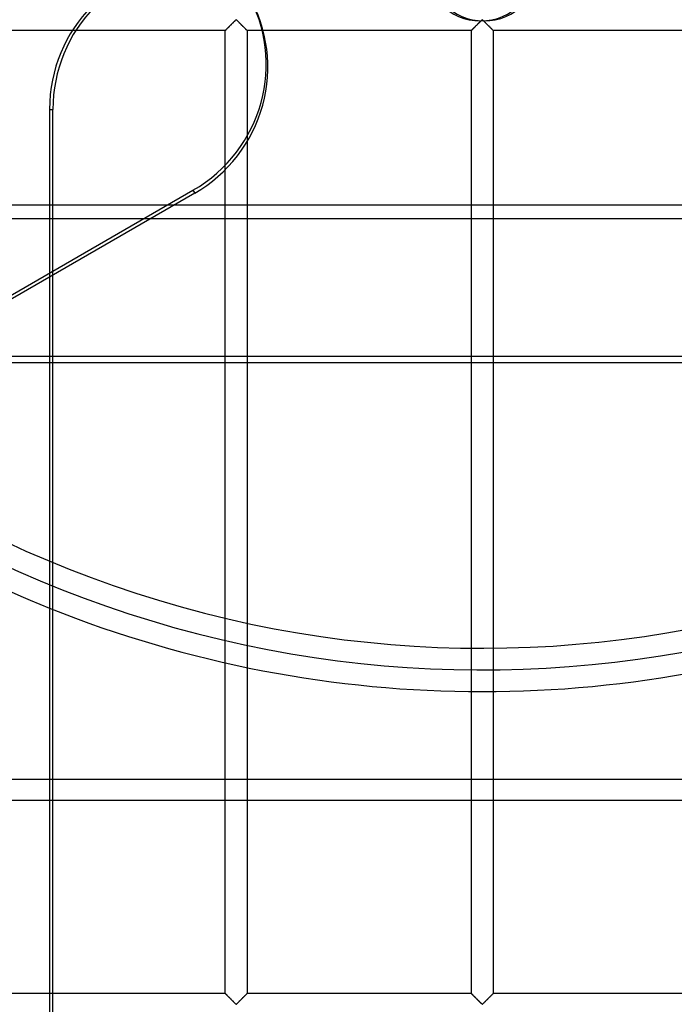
# Model space of a CAD drawing. Header units: millimetres. Extents: x -690 to 690, y -690 to 690.
# Tile 32 of 53: x -107 to 44, y -340 to -113. Entities that reach past the tile are written whole.
import ezdxf

# ---------------------------------------------------------------- set-up
doc = ezdxf.new("R2010")
doc.units = ezdxf.units.MM
doc.layers.add('MAIN-1', color=7, linetype='Continuous')
doc.layers.add('MAIN-2', color=7, linetype='Continuous')

msp = doc.modelspace()

# ---------------------------------------------------------------- linework, layer by layer
at = {"layer": 'MAIN-1'}
for p, q in [((-667.5, -155.95), (667.5, -155.95)), ((667.5, -192.36), (-667.5, -192.36)), ((-99.65, -192.36), (-99.65, -288.22)), ((667.5, -288.22), (-667.5, -288.22))]:
    msp.add_line(p, q, dxfattribs=at)
msp.add_arc((0, 0), 268, 231.8293, 248.1707, dxfattribs=at)
at = {"layer": 'MAIN-2'}
for p, q in [((-58.95, -115.62), (-58.89, -115.56)), ((-58.86, -115.52), (-58.9, -115.57)), ((-58.89, -115.56), (-58.82, -115.49)), ((-58.81, -115.47), (-58.86, -115.52)), ((-58.82, -115.49), (-58.75, -115.42)), ((-58.75, -115.42), (-58.81, -115.47)), ((-58.75, -115.42), (-58.67, -115.34)), ((-58.7, -115.37), (-58.75, -115.42)), ((-58.64, -115.31), (-58.7, -115.37)), ((-58.67, -115.34), (-58.59, -115.26)), ((-58.58, -115.25), (-58.64, -115.31)), ((-58.59, -115.26), (-58.51, -115.18)), ((-58.52, -115.19), (-58.58, -115.25)), ((-58.46, -115.13), (-58.52, -115.19)), ((-58.51, -115.18), (-58.42, -115.09)), ((-58.4, -115.07), (-58.46, -115.13)), ((-58.42, -115.09), (-58.33, -115)), ((-58.34, -115.01), (-58.4, -115.07)), ((-58.27, -114.94), (-58.34, -115.01)), ((-58.33, -115), (-58.24, -114.91)), ((-58.21, -114.88), (-58.27, -114.94)), ((-58.24, -114.91), (-58.15, -114.82)), ((-58.14, -114.81), (-58.21, -114.88)), ((-58.15, -114.82), (-58.06, -114.72)), ((-58.07, -114.74), (-58.14, -114.81)), ((-58.01, -114.67), (-58.07, -114.74)), ((-58.06, -114.72), (-57.96, -114.63)), ((-57.94, -114.61), (-58.01, -114.67)), ((-57.96, -114.63), (-57.86, -114.53)), ((-57.87, -114.54), (-57.94, -114.61)), ((-57.8, -114.47), (-57.87, -114.54)), ((-57.86, -114.53), (-57.77, -114.44)), ((-57.73, -114.4), (-57.8, -114.47)), ((-57.77, -114.44), (-57.67, -114.34)), ((-57.66, -114.33), (-57.73, -114.4)), ((-57.67, -114.34), (-57.57, -114.24)), ((-57.59, -114.26), (-57.66, -114.33)), ((-57.53, -114.19), (-57.59, -114.26)), ((-57.57, -114.24), (-57.48, -114.15)), ((-57.46, -114.13), (-57.53, -114.19)), ((-57.48, -114.15), (-57.39, -114.06)), ((-57.39, -114.06), (-57.46, -114.13)), ((-57.39, -114.06), (-57.29, -113.97)), ((-57.33, -114), (-57.39, -114.06)), ((-57.26, -113.93), (-57.33, -114)), ((-57.29, -113.97), (-57.2, -113.88)), ((-57.2, -113.87), (-57.26, -113.93)), ((-57.2, -113.88), (-57.12, -113.79)), ((-57.13, -113.81), (-57.2, -113.87)), ((-57.07, -113.75), (-57.13, -113.81)), ((-57.12, -113.79), (-57.03, -113.71)), ((-57.01, -113.69), (-57.07, -113.75)), ((-57.03, -113.71), (-56.95, -113.63)), ((-56.96, -113.63), (-57.01, -113.69)), ((-56.9, -113.58), (-56.96, -113.63)), ((-56.95, -113.63), (-56.87, -113.55)), ((-56.85, -113.53), (-56.9, -113.58)), ((-56.87, -113.55), (-56.8, -113.48)), ((-56.79, -113.48), (-56.85, -113.53)), ((-56.8, -113.48), (-56.72, -113.42)), ((-56.74, -113.44), (-56.79, -113.48)), ((-56.67, -113.4), (-56.74, -113.44)), ((-56.72, -113.42), (-56.61, -113.42)), ((-56.55, -113.47), (-56.67, -113.4)), ((-56.61, -113.42), (-56.53, -113.48)), ((-56.46, -113.55), (-56.55, -113.47)), ((-56.53, -113.48), (-56.46, -113.55)), ((-56.46, -113.55), (-56.38, -113.63)), ((-56.36, -113.64), (-56.46, -113.55)), ((-56.38, -113.63), (-56.3, -113.71)), ((-56.26, -113.74), (-56.36, -113.64)), ((-56.3, -113.71), (-56.22, -113.79)), ((-56.16, -113.85), (-56.26, -113.74)), ((-56.22, -113.79), (-56.13, -113.88)), ((-56.04, -113.96), (-56.16, -113.85)), ((-56.13, -113.88), (-56.04, -113.97)), ((-55.93, -114.07), (-56.04, -113.96)), ((-56.04, -113.97), (-55.95, -114.06)), ((-55.95, -114.06), (-55.85, -114.15)), ((-55.81, -114.19), (-55.93, -114.07)), ((-55.85, -114.15), (-55.76, -114.24)), ((-55.7, -114.31), (-55.81, -114.19)), ((-55.76, -114.24), (-55.66, -114.34)), ((-55.58, -114.43), (-55.7, -114.31)), ((-55.66, -114.34), (-55.57, -114.44)), ((-55.46, -114.55), (-55.58, -114.43)), ((-55.57, -114.44), (-55.47, -114.53)), ((-55.47, -114.53), (-55.37, -114.63)), ((-55.34, -114.67), (-55.46, -114.55)), ((-55.37, -114.63), (-55.28, -114.72)), ((-55.22, -114.78), (-55.34, -114.67)), ((-55.28, -114.72), (-55.18, -114.82)), ((-55.1, -114.9), (-55.22, -114.78)), ((-55.18, -114.82), (-55.09, -114.91)), ((-54.99, -115.01), (-55.1, -114.9)), ((-55.09, -114.91), (-55, -115)), ((-55, -115), (-54.91, -115.09)), ((-54.88, -115.12), (-54.99, -115.01)), ((-54.91, -115.09), (-54.82, -115.18)), ((-54.77, -115.23), (-54.88, -115.12)), ((-54.82, -115.18), (-54.74, -115.26)), ((-54.67, -115.33), (-54.77, -115.23)), ((-54.74, -115.26), (-54.66, -115.34)), ((-54.58, -115.42), (-54.67, -115.33)), ((-54.66, -115.34), (-54.58, -115.42)), ((-54.58, -115.42), (-54.51, -115.49)), ((-54.49, -115.51), (-54.58, -115.42)), ((-54.51, -115.49), (-54.44, -115.56)), ((-54.41, -115.59), (-54.49, -115.51)), ((-54.44, -115.56), (-54.38, -115.62)), ((-2.29, -115.62), (-2.23, -115.56)), ((-2.19, -115.52), (-2.24, -115.57)), ((-2.23, -115.56), (-2.16, -115.49)), ((-2.14, -115.47), (-2.19, -115.52)), ((-2.16, -115.49), (-2.08, -115.42)), ((-2.09, -115.42), (-2.14, -115.47)), ((-2.03, -115.37), (-2.09, -115.42)), ((-2.08, -115.42), (-2.01, -115.34)), ((-1.97, -115.31), (-2.03, -115.37)), ((-2.01, -115.34), (-1.93, -115.26)), ((-1.92, -115.25), (-1.97, -115.31)), ((-1.93, -115.26), (-1.84, -115.18)), ((-1.86, -115.19), (-1.92, -115.25)), ((-1.8, -115.13), (-1.86, -115.19)), ((-1.84, -115.18), (-1.76, -115.09)), ((-1.73, -115.07), (-1.8, -115.13)), ((-1.76, -115.09), (-1.67, -115)), ((-1.67, -115.01), (-1.73, -115.07)), ((-1.67, -115), (-1.58, -114.91)), ((-1.61, -114.94), (-1.67, -115.01)), ((-1.54, -114.88), (-1.61, -114.94)), ((-1.58, -114.91), (-1.48, -114.82)), ((-1.47, -114.81), (-1.54, -114.88)), ((-1.48, -114.82), (-1.39, -114.72)), ((-1.41, -114.74), (-1.47, -114.81)), ((-1.34, -114.67), (-1.41, -114.74)), ((-1.39, -114.72), (-1.29, -114.63)), ((-1.27, -114.61), (-1.34, -114.67)), ((-1.29, -114.63), (-1.2, -114.53)), ((-1.2, -114.54), (-1.27, -114.61)), ((-1.2, -114.53), (-1.1, -114.44)), ((-1.13, -114.47), (-1.2, -114.54)), ((-1.06, -114.4), (-1.13, -114.47)), ((-1.1, -114.44), (-1, -114.34)), ((-0.99, -114.33), (-1.06, -114.4)), ((-1, -114.34), (-0.91, -114.24)), ((-0.93, -114.26), (-0.99, -114.33)), ((-0.86, -114.19), (-0.93, -114.26)), ((-0.91, -114.24), (-0.81, -114.15)), ((-0.79, -114.13), (-0.86, -114.19)), ((-0.81, -114.15), (-0.72, -114.06)), ((-0.73, -114.06), (-0.79, -114.13)), ((-0.66, -114), (-0.73, -114.06)), ((-0.72, -114.06), (-0.63, -113.97)), ((-0.59, -113.93), (-0.66, -114)), ((-0.63, -113.97), (-0.54, -113.88)), ((-0.53, -113.87), (-0.59, -113.93)), ((-0.54, -113.88), (-0.45, -113.79)), ((-0.47, -113.81), (-0.53, -113.87)), ((-0.41, -113.75), (-0.47, -113.81)), ((-0.45, -113.79), (-0.37, -113.71)), ((-0.35, -113.69), (-0.41, -113.75)), ((-0.37, -113.71), (-0.29, -113.63)), ((-0.29, -113.63), (-0.35, -113.69)), ((-0.29, -113.63), (-0.21, -113.55)), ((-0.23, -113.58), (-0.29, -113.63)), ((-0.18, -113.53), (-0.23, -113.58)), ((-0.21, -113.55), (-0.13, -113.48)), ((-0.13, -113.48), (-0.18, -113.53)), ((-0.13, -113.48), (-0.06, -113.42)), ((-0.07, -113.44), (-0.13, -113.48)), ((0, -113.4), (-0.07, -113.44)), ((-0.06, -113.42), (0.06, -113.42)), ((0.11, -113.47), (0, -113.4)), ((0.06, -113.42), (0.13, -113.48)), ((0.21, -113.55), (0.11, -113.47)), ((0.13, -113.48), (0.21, -113.55)), ((0.21, -113.55), (0.29, -113.63)), ((0.3, -113.64), (0.21, -113.55)), ((0.29, -113.63), (0.37, -113.71)), ((0.4, -113.74), (0.3, -113.64)), ((0.37, -113.71), (0.45, -113.79)), ((0.51, -113.85), (0.4, -113.74)), ((0.45, -113.79), (0.54, -113.88)), ((0.62, -113.96), (0.51, -113.85)), ((0.54, -113.88), (0.63, -113.97)), ((0.74, -114.07), (0.62, -113.96)), ((0.63, -113.97), (0.72, -114.06)), ((0.72, -114.06), (0.81, -114.15)), ((0.85, -114.19), (0.74, -114.07)), ((0.81, -114.15), (0.91, -114.24)), ((0.97, -114.31), (0.85, -114.19)), ((0.91, -114.24), (1, -114.34)), ((1.09, -114.43), (0.97, -114.31)), ((1, -114.34), (1.1, -114.44)), ((1.21, -114.55), (1.09, -114.43)), ((1.1, -114.44), (1.2, -114.53)), ((1.2, -114.53), (1.29, -114.63)), ((1.33, -114.67), (1.21, -114.55)), ((1.29, -114.63), (1.39, -114.72)), ((1.45, -114.78), (1.33, -114.67)), ((1.39, -114.72), (1.48, -114.82)), ((1.57, -114.9), (1.45, -114.78)), ((1.48, -114.82), (1.58, -114.91)), ((1.68, -115.01), (1.57, -114.9)), ((1.58, -114.91), (1.67, -115)), ((1.67, -115), (1.76, -115.09)), ((1.79, -115.12), (1.68, -115.01)), ((1.76, -115.09), (1.84, -115.18)), ((1.89, -115.23), (1.79, -115.12)), ((1.84, -115.18), (1.93, -115.26)), ((1.99, -115.33), (1.89, -115.23)), ((1.93, -115.26), (2.01, -115.34)), ((2.09, -115.42), (1.99, -115.33)), ((2.01, -115.34), (2.08, -115.42)), ((2.08, -115.42), (2.16, -115.49)), ((2.18, -115.51), (2.09, -115.42)), ((2.16, -115.49), (2.23, -115.56)), ((2.26, -115.59), (2.18, -115.51)), ((2.23, -115.56), (2.29, -115.62)), ((-59.17, -115.83), (-110.83, -115.83)), ((-59.17, -115.83), (-59.16, -115.83)), ((-59.17, -337.5), (-59.17, -115.83)), ((-59.16, -115.83), (-59.17, -115.83)), ((-59.15, -115.81), (-59.16, -115.82)), ((-59.16, -115.83), (-59.15, -115.82)), ((-59.16, -115.82), (-59.16, -115.83)), ((-59.15, -115.82), (-59.13, -115.79)), ((-59.13, -115.8), (-59.15, -115.81)), ((-59.13, -115.79), (-59.09, -115.76)), ((-59.11, -115.78), (-59.13, -115.8)), ((-59.08, -115.75), (-59.11, -115.78)), ((-59.09, -115.76), (-59.06, -115.72)), ((-59.06, -115.72), (-59.08, -115.75)), ((-59.06, -115.72), (-59.01, -115.68)), ((-59.02, -115.69), (-59.06, -115.72)), ((-58.99, -115.65), (-59.02, -115.69)), ((-59.01, -115.68), (-58.95, -115.62)), ((-58.95, -115.61), (-58.99, -115.65)), ((-58.9, -115.57), (-58.95, -115.61)), ((-54.34, -115.67), (-54.41, -115.59)), ((-54.38, -115.62), (-54.33, -115.68)), ((-54.28, -115.72), (-54.34, -115.67)), ((-54.33, -115.68), (-54.28, -115.72)), ((-54.28, -115.72), (-54.24, -115.76)), ((-54.23, -115.77), (-54.28, -115.72)), ((-54.24, -115.76), (-54.21, -115.79)), ((-54.2, -115.81), (-54.23, -115.77)), ((-54.21, -115.79), (-54.19, -115.82)), ((-54.17, -115.83), (-54.2, -115.81)), ((-54.19, -115.82), (-54.17, -115.83)), ((-54.17, -115.83), (-54.17, -337.5)), ((-54.17, -115.83), (-54.17, -115.83)), ((-54.17, -115.83), (-54.17, -115.83)), ((-2.5, -115.83), (-54.17, -115.83)), ((-2.49, -115.82), (-2.5, -115.83)), ((-2.5, -115.83), (-2.49, -115.83)), ((-2.5, -337.5), (-2.5, -115.83)), ((-2.5, -115.83), (-2.5, -115.83)), ((-2.48, -115.81), (-2.49, -115.82)), ((-2.49, -115.83), (-2.48, -115.82)), ((-2.48, -115.82), (-2.46, -115.79)), ((-2.46, -115.8), (-2.48, -115.81)), ((-2.46, -115.79), (-2.43, -115.76)), ((-2.44, -115.78), (-2.46, -115.8)), ((-2.42, -115.75), (-2.44, -115.78)), ((-2.43, -115.76), (-2.39, -115.72)), ((-2.39, -115.72), (-2.42, -115.75)), ((-2.39, -115.72), (-2.34, -115.68)), ((-2.36, -115.69), (-2.39, -115.72)), ((-2.32, -115.65), (-2.36, -115.69)), ((-2.34, -115.68), (-2.29, -115.62)), ((-2.28, -115.61), (-2.32, -115.65)), ((-2.24, -115.57), (-2.28, -115.61)), ((2.33, -115.67), (2.26, -115.59)), ((2.29, -115.62), (2.34, -115.68)), ((2.39, -115.72), (2.33, -115.67)), ((2.34, -115.68), (2.39, -115.72)), ((2.39, -115.72), (2.43, -115.76)), ((2.44, -115.77), (2.39, -115.72)), ((2.43, -115.76), (2.46, -115.79)), ((2.47, -115.81), (2.44, -115.77)), ((2.46, -115.79), (2.48, -115.82)), ((2.49, -115.83), (2.47, -115.81)), ((2.48, -115.82), (2.49, -115.83)), ((2.49, -115.83), (2.5, -115.83)), ((2.5, -115.83), (2.49, -115.83)), ((2.5, -115.83), (2.5, -337.5)), ((54.17, -115.83), (2.5, -115.83)), ((-99.65, -134.01), (-99.65, -192.36)), ((-99.65, -134.01), (-98.87, -134.01)), ((-98.87, -657.36), (-98.87, -134.01)), ((-135.43, -192.36), (-66.62, -152.63)), ((-66.23, -153.31), (-133.87, -192.36)), ((-66.62, -152.63), (-66.23, -153.31)), ((667.5, -159.16), (-667.5, -159.16)), ((-667.5, -190.81), (667.5, -190.81)), ((-99.65, -288.22), (-99.65, -383.79)), ((-667.5, -292.98), (667.5, -292.98)), ((-59.17, -337.5), (-110.83, -337.5)), ((-59.16, -337.5), (-59.17, -337.5)), ((-59.17, -337.5), (-59.16, -337.51)), ((-59.15, -337.52), (-59.16, -337.5)), ((-59.16, -337.51), (-59.14, -337.53)), ((-59.13, -337.54), (-59.15, -337.52)), ((-59.14, -337.53), (-59.1, -337.56)), ((-59.09, -337.57), (-59.13, -337.54)), ((-59.1, -337.56), (-59.06, -337.61)), ((-59.06, -337.61), (-59.09, -337.57)), ((-59.01, -337.66), (-59.06, -337.61)), ((-59.06, -337.61), (-59, -337.67)), ((-54.28, -337.61), (-54.33, -337.66)), ((-54.31, -337.64), (-54.28, -337.61)), ((-54.24, -337.57), (-54.28, -337.61)), ((-54.28, -337.61), (-54.25, -337.58)), ((-54.25, -337.58), (-54.22, -337.56)), ((-54.21, -337.54), (-54.24, -337.57)), ((-54.22, -337.56), (-54.2, -337.54)), ((-54.19, -337.52), (-54.21, -337.54)), ((-54.2, -337.54), (-54.19, -337.52)), ((-54.17, -337.5), (-54.19, -337.52)), ((-54.19, -337.52), (-54.18, -337.51)), ((-54.18, -337.51), (-54.17, -337.5)), ((-54.17, -337.5), (-54.17, -337.5)), ((-54.17, -337.5), (-54.17, -337.5)), ((-2.5, -337.5), (-54.17, -337.5)), ((-2.49, -337.5), (-2.5, -337.5)), ((-2.5, -337.5), (-2.49, -337.51)), ((-2.48, -337.52), (-2.49, -337.5)), ((-2.49, -337.51), (-2.47, -337.53)), ((-2.46, -337.54), (-2.48, -337.52)), ((-2.47, -337.53), (-2.44, -337.56)), ((-2.43, -337.57), (-2.46, -337.54)), ((-2.44, -337.56), (-2.39, -337.61)), ((-2.39, -337.61), (-2.43, -337.57)), ((-2.34, -337.66), (-2.39, -337.61)), ((-2.39, -337.61), (-2.33, -337.67)), ((2.39, -337.61), (2.34, -337.66)), ((2.36, -337.64), (2.39, -337.61)), ((2.43, -337.57), (2.39, -337.61)), ((2.39, -337.61), (2.42, -337.58)), ((2.42, -337.58), (2.44, -337.56)), ((2.46, -337.54), (2.43, -337.57)), ((2.44, -337.56), (2.46, -337.54)), ((2.48, -337.52), (2.46, -337.54)), ((2.46, -337.54), (2.48, -337.52)), ((2.49, -337.5), (2.48, -337.52)), ((2.48, -337.52), (2.49, -337.51)), ((2.5, -337.5), (2.49, -337.5)), ((2.49, -337.51), (2.5, -337.5)), ((2.5, -337.5), (2.5, -337.5)), ((54.17, -337.5), (2.5, -337.5)), ((-58.95, -337.71), (-59.01, -337.66)), ((-59, -337.67), (-58.93, -337.74)), ((-58.89, -337.77), (-58.95, -337.71)), ((-58.93, -337.74), (-58.85, -337.82)), ((-58.82, -337.84), (-58.89, -337.77)), ((-58.85, -337.82), (-58.76, -337.91)), ((-58.75, -337.91), (-58.82, -337.84)), ((-58.76, -337.91), (-58.66, -338)), ((-58.67, -337.99), (-58.75, -337.91)), ((-58.59, -338.07), (-58.67, -337.99)), ((-58.66, -338), (-58.56, -338.11)), ((-58.51, -338.16), (-58.59, -338.07)), ((-58.56, -338.11), (-58.45, -338.21)), ((-58.42, -338.24), (-58.51, -338.16)), ((-58.45, -338.21), (-58.34, -338.32)), ((-58.33, -338.33), (-58.42, -338.24)), ((-58.34, -338.32), (-58.23, -338.43)), ((-58.24, -338.42), (-58.33, -338.33)), ((-58.15, -338.51), (-58.24, -338.42)), ((-58.23, -338.43), (-58.12, -338.55)), ((-58.06, -338.61), (-58.15, -338.51)), ((-58.12, -338.55), (-58, -338.67)), ((-57.96, -338.7), (-58.06, -338.61)), ((-58, -338.67), (-57.88, -338.79)), ((-57.86, -338.8), (-57.96, -338.7)), ((-57.88, -338.79), (-57.76, -338.91)), ((-57.77, -338.9), (-57.86, -338.8)), ((-57.67, -338.99), (-57.77, -338.9)), ((-57.76, -338.91), (-57.64, -339.03)), ((-57.57, -339.09), (-57.67, -338.99)), ((-57.64, -339.03), (-57.52, -339.14)), ((-57.48, -339.18), (-57.57, -339.09)), ((-57.52, -339.14), (-57.4, -339.26)), ((-57.39, -339.28), (-57.48, -339.18)), ((-57.4, -339.26), (-57.29, -339.37)), ((-57.29, -339.37), (-57.39, -339.28)), ((-57.2, -339.46), (-57.29, -339.37)), ((-57.29, -339.37), (-57.18, -339.48)), ((-57.12, -339.54), (-57.2, -339.46)), ((-57.18, -339.48), (-57.07, -339.59)), ((-57.03, -339.63), (-57.12, -339.54)), ((-57.07, -339.59), (-56.97, -339.69)), ((-56.95, -339.71), (-57.03, -339.63)), ((-56.97, -339.69), (-56.87, -339.78)), ((-56.87, -339.78), (-56.95, -339.71)), ((-56.8, -339.85), (-56.87, -339.78)), ((-56.87, -339.78), (-56.78, -339.87)), ((-56.72, -339.91), (-56.8, -339.85)), ((-56.78, -339.87), (-56.67, -339.93)), ((-56.53, -339.85), (-56.61, -339.91)), ((-56.59, -339.9), (-56.54, -339.85)), ((-56.54, -339.85), (-56.49, -339.81)), ((-56.46, -339.78), (-56.53, -339.85)), ((-56.49, -339.81), (-56.43, -339.75)), ((-56.38, -339.71), (-56.46, -339.78)), ((-56.43, -339.75), (-56.38, -339.7)), ((-56.3, -339.63), (-56.38, -339.71)), ((-56.38, -339.7), (-56.32, -339.64)), ((-56.32, -339.64), (-56.26, -339.59)), ((-56.22, -339.54), (-56.3, -339.63)), ((-56.26, -339.59), (-56.2, -339.53)), ((-56.13, -339.46), (-56.22, -339.54)), ((-56.2, -339.53), (-56.14, -339.47)), ((-56.14, -339.47), (-56.07, -339.4)), ((-56.04, -339.37), (-56.13, -339.46)), ((-56.07, -339.4), (-56.01, -339.34)), ((-55.95, -339.28), (-56.04, -339.37)), ((-56.01, -339.34), (-55.94, -339.27)), ((-55.85, -339.18), (-55.95, -339.28)), ((-55.94, -339.27), (-55.88, -339.21)), ((-55.88, -339.21), (-55.81, -339.14)), ((-55.76, -339.09), (-55.85, -339.18)), ((-55.81, -339.14), (-55.74, -339.07)), ((-55.66, -338.99), (-55.76, -339.09)), ((-55.74, -339.07), (-55.67, -339)), ((-55.67, -339), (-55.6, -338.93)), ((-55.57, -338.9), (-55.66, -338.99)), ((-55.6, -338.93), (-55.53, -338.87)), ((-55.47, -338.8), (-55.57, -338.9)), ((-55.53, -338.87), (-55.47, -338.8)), ((-55.37, -338.7), (-55.47, -338.8)), ((-55.47, -338.8), (-55.4, -338.73)), ((-55.4, -338.73), (-55.33, -338.66)), ((-55.28, -338.61), (-55.37, -338.7)), ((-55.33, -338.66), (-55.26, -338.59)), ((-55.18, -338.51), (-55.28, -338.61)), ((-55.26, -338.59), (-55.19, -338.52)), ((-55.19, -338.52), (-55.13, -338.46)), ((-55.09, -338.42), (-55.18, -338.51)), ((-55.13, -338.46), (-55.06, -338.39)), ((-55, -338.33), (-55.09, -338.42)), ((-55.06, -338.39), (-55, -338.33)), ((-54.91, -338.24), (-55, -338.33)), ((-55, -338.33), (-54.93, -338.26)), ((-54.93, -338.26), (-54.87, -338.2)), ((-54.82, -338.16), (-54.91, -338.24)), ((-54.87, -338.2), (-54.81, -338.14)), ((-54.74, -338.07), (-54.82, -338.16)), ((-54.81, -338.14), (-54.75, -338.08)), ((-54.75, -338.08), (-54.69, -338.02)), ((-54.66, -337.99), (-54.74, -338.07)), ((-54.69, -338.02), (-54.64, -337.97)), ((-54.58, -337.91), (-54.66, -337.99)), ((-54.64, -337.97), (-54.58, -337.91)), ((-54.51, -337.84), (-54.58, -337.91)), ((-54.58, -337.91), (-54.53, -337.86)), ((-54.53, -337.86), (-54.48, -337.81)), ((-54.44, -337.77), (-54.51, -337.84)), ((-54.48, -337.81), (-54.43, -337.76)), ((-54.38, -337.71), (-54.44, -337.77)), ((-54.43, -337.76), (-54.39, -337.72)), ((-54.39, -337.72), (-54.35, -337.68)), ((-54.33, -337.66), (-54.38, -337.71)), ((-54.35, -337.68), (-54.31, -337.64)), ((-2.29, -337.71), (-2.34, -337.66)), ((-2.33, -337.67), (-2.26, -337.74)), ((-2.23, -337.77), (-2.29, -337.71)), ((-2.26, -337.74), (-2.18, -337.82)), ((-2.16, -337.84), (-2.23, -337.77)), ((-2.18, -337.82), (-2.09, -337.91)), ((-2.08, -337.91), (-2.16, -337.84)), ((-2.09, -337.91), (-1.99, -338)), ((-2.01, -337.99), (-2.08, -337.91)), ((-1.93, -338.07), (-2.01, -337.99)), ((-1.99, -338), (-1.89, -338.11)), ((-1.84, -338.16), (-1.93, -338.07)), ((-1.89, -338.11), (-1.79, -338.21)), ((-1.76, -338.24), (-1.84, -338.16)), ((-1.79, -338.21), (-1.68, -338.32)), ((-1.67, -338.33), (-1.76, -338.24)), ((-1.68, -338.32), (-1.57, -338.43)), ((-1.58, -338.42), (-1.67, -338.33)), ((-1.48, -338.51), (-1.58, -338.42)), ((-1.57, -338.43), (-1.45, -338.55)), ((-1.39, -338.61), (-1.48, -338.51)), ((-1.45, -338.55), (-1.33, -338.67)), ((-1.29, -338.7), (-1.39, -338.61)), ((-1.33, -338.67), (-1.21, -338.79)), ((-1.2, -338.8), (-1.29, -338.7)), ((-1.21, -338.79), (-1.09, -338.91)), ((-1.1, -338.9), (-1.2, -338.8)), ((-1, -338.99), (-1.1, -338.9)), ((-1.09, -338.91), (-0.97, -339.03)), ((-0.91, -339.09), (-1, -338.99)), ((-0.97, -339.03), (-0.85, -339.14)), ((-0.81, -339.18), (-0.91, -339.09)), ((-0.85, -339.14), (-0.74, -339.26)), ((-0.72, -339.28), (-0.81, -339.18)), ((-0.74, -339.26), (-0.62, -339.37)), ((-0.63, -339.37), (-0.72, -339.28)), ((-0.54, -339.46), (-0.63, -339.37)), ((-0.62, -339.37), (-0.51, -339.48)), ((-0.45, -339.54), (-0.54, -339.46)), ((-0.51, -339.48), (-0.4, -339.59)), ((-0.37, -339.63), (-0.45, -339.54)), ((-0.4, -339.59), (-0.3, -339.69)), ((-0.29, -339.71), (-0.37, -339.63)), ((-0.3, -339.69), (-0.21, -339.78)), ((-0.21, -339.78), (-0.29, -339.71)), ((-0.13, -339.85), (-0.21, -339.78)), ((-0.21, -339.78), (-0.11, -339.87)), ((-0.06, -339.91), (-0.13, -339.85)), ((-0.11, -339.87), (0, -339.93)), ((0.13, -339.85), (0.06, -339.91)), ((0.07, -339.9), (0.13, -339.85)), ((0.21, -339.78), (0.13, -339.85)), ((0.13, -339.85), (0.18, -339.81)), ((0.18, -339.81), (0.23, -339.75)), ((0.29, -339.71), (0.21, -339.78)), ((0.23, -339.75), (0.29, -339.7)), ((0.37, -339.63), (0.29, -339.71)), ((0.29, -339.7), (0.35, -339.64)), ((0.35, -339.64), (0.41, -339.59)), ((0.45, -339.54), (0.37, -339.63)), ((0.41, -339.59), (0.47, -339.53)), ((0.54, -339.46), (0.45, -339.54)), ((0.47, -339.53), (0.53, -339.47)), ((0.53, -339.47), (0.59, -339.4)), ((0.63, -339.37), (0.54, -339.46)), ((0.59, -339.4), (0.66, -339.34)), ((0.72, -339.28), (0.63, -339.37)), ((0.66, -339.34), (0.73, -339.27)), ((0.81, -339.18), (0.72, -339.28)), ((0.73, -339.27), (0.79, -339.21)), ((0.79, -339.21), (0.86, -339.14)), ((0.91, -339.09), (0.81, -339.18)), ((0.86, -339.14), (0.93, -339.07)), ((1, -338.99), (0.91, -339.09)), ((0.93, -339.07), (0.99, -339)), ((0.99, -339), (1.06, -338.93)), ((1.1, -338.9), (1, -338.99)), ((1.06, -338.93), (1.13, -338.87)), ((1.2, -338.8), (1.1, -338.9)), ((1.13, -338.87), (1.2, -338.8)), ((1.29, -338.7), (1.2, -338.8)), ((1.2, -338.8), (1.27, -338.73)), ((1.27, -338.73), (1.34, -338.66)), ((1.39, -338.61), (1.29, -338.7)), ((1.34, -338.66), (1.41, -338.59)), ((1.48, -338.51), (1.39, -338.61)), ((1.41, -338.59), (1.47, -338.52)), ((1.47, -338.52), (1.54, -338.46)), ((1.58, -338.42), (1.48, -338.51)), ((1.54, -338.46), (1.61, -338.39)), ((1.67, -338.33), (1.58, -338.42)), ((1.61, -338.39), (1.67, -338.33)), ((1.76, -338.24), (1.67, -338.33)), ((1.67, -338.33), (1.73, -338.26)), ((1.73, -338.26), (1.8, -338.2)), ((1.84, -338.16), (1.76, -338.24)), ((1.8, -338.2), (1.86, -338.14)), ((1.93, -338.07), (1.84, -338.16)), ((1.86, -338.14), (1.92, -338.08)), ((1.92, -338.08), (1.97, -338.02)), ((2.01, -337.99), (1.93, -338.07)), ((1.97, -338.02), (2.03, -337.97)), ((2.08, -337.91), (2.01, -337.99)), ((2.03, -337.97), (2.09, -337.91)), ((2.16, -337.84), (2.08, -337.91)), ((2.09, -337.91), (2.14, -337.86)), ((2.14, -337.86), (2.19, -337.81)), ((2.23, -337.77), (2.16, -337.84)), ((2.19, -337.81), (2.24, -337.76)), ((2.29, -337.71), (2.23, -337.77)), ((2.24, -337.76), (2.28, -337.72)), ((2.28, -337.72), (2.32, -337.68)), ((2.34, -337.66), (2.29, -337.71)), ((2.32, -337.68), (2.36, -337.64)), ((-56.61, -339.91), (-56.72, -339.91)), ((-56.67, -339.93), (-56.59, -339.9)), ((0.06, -339.91), (-0.06, -339.91)), ((0, -339.93), (0.07, -339.9))]:
    msp.add_line(p, q, dxfattribs=at)
for radius, start, end in [(263, 180, 328.7631), (258, 180, 331.2856), (268, 248.1707, 291.8293)]:
    msp.add_arc((0, 0), radius, start, end, dxfattribs=at)
for centre, major_axis, start_param, end_param in [((-66.57, -134.01), (0, 33.5), 0, 1.570796), ((-65.78, -134.01), (0, -33.5), -3.141593, -1.570796), ((-0.39, -100.5), (0, -13.16), -1.570037, 1.570037), ((0.39, -100.5), (0, 13.16), 1.571556, 4.711629), ((-83.16, -123.98), (29.01, 16.75), -1.570796, 0), ((-82.77, -124.65), (-29.01, -16.75), 1.570796, 3.141593)]:
    msp.add_ellipse(centre, major_axis=major_axis, ratio=0.987688, start_param=start_param, end_param=end_param, dxfattribs=at)

doc.saveas('drawing.dxf')
